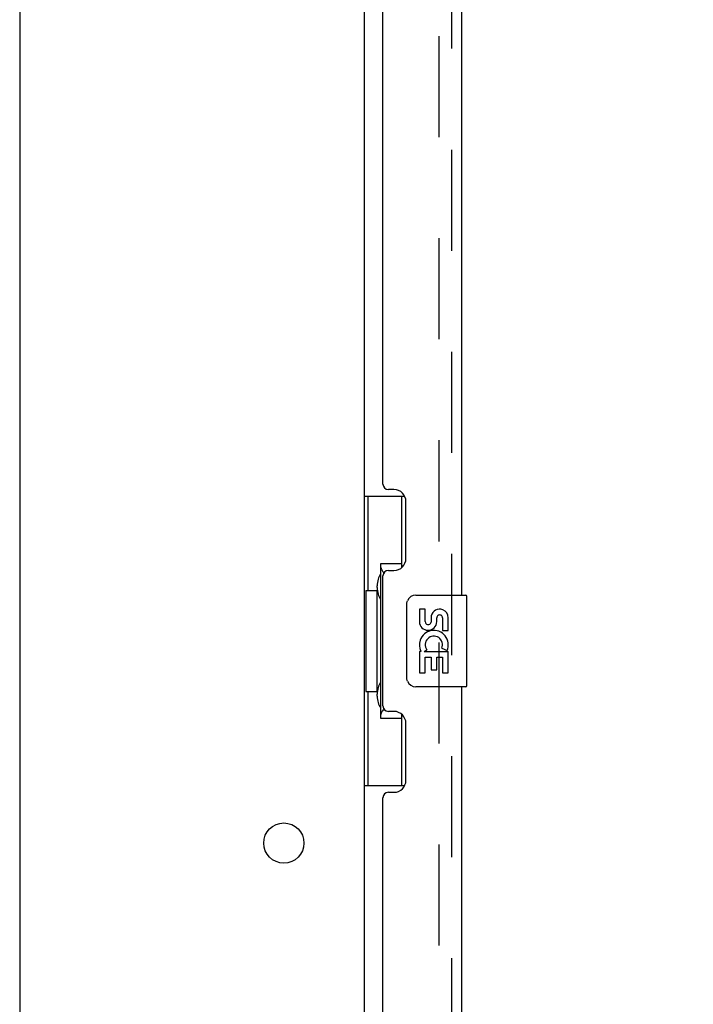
# Model space of a CAD drawing. Header units: inches. Extents: x 0 to 200, y 0 to 129.
# Tile 39 of 97: x 27 to 35, y 54 to 64. Entities that reach past the tile are written whole.
import ezdxf

# ---------------------------------------------------------------- set-up
doc = ezdxf.new("R2010")
doc.units = ezdxf.units.IN
doc.header["$LTSCALE"] = 11
doc.header["$MEASUREMENT"] = 0
doc.linetypes.add('HIDDEN', pattern=[0.2, 0.1, -0.1])
doc.layers.get('0').update_dxf_attribs({"linetype": 'CONTINUOUS'})
for name, color, linetype in [('DEFAULT_2', 8, 'HIDDEN'), ('DIMENSIONS', 7, 'CONTINUOUS'), ('DOOR_ASSEMBLY', 7, 'CONTINUOUS')]:
    doc.layers.add(name, color=color, linetype=linetype)
doc.styles.get("Standard").update_dxf_attribs({"font": 'arial.ttf'})
doc.dimstyles.new('DIMSTYLE_1', dxfattribs={"dimtxt": 0.882353, "dimasz": 1.176471, "dimexe": 0.09, "dimexo": 0.07, "dimgap": 0.0375, "dimtad": 0, "dimtih": 1, "dimtoh": 1, "dimzin": 4, "dimdsep": 46, "dimtxsty": 'Standard', "dimblk": '_FILLED', "dimblk1": '_FILLED', "dimblk2": '_FILLED', "dimcen": 0.09, "dimadec": 3, "dimazin": 1, "dimtfac": 1, "dimtdec": 3, "dimtofl": 0, "dimtmove": 0, "dimatfit": 3, "dimldrblk": '_FILLED', "dimfxl": 0, "dimtolj": 1, "dimtzin": 4, "dimarcsym": 0})

# ---------------------------------------------------------------- blocks, each defined once
blk = doc.blocks.new('_FILLED')
at = {"color": 0, "linetype": 'ByBlock'}
blk.add_solid([(0, 0), (-1, 0.2), (-1, -0.2)], dxfattribs=at)
blk = doc.blocks.new('*D9')
at = {"layer": 'DIMENSIONS', "color": 2, "linetype": 'Continuous'}
for p, q in [((32.707, 80.042), (37.889, 80.042)), ((36.83, 80.042), (36.83, 50.267)), ((36.83, 17.542), (36.83, 47.179)), ((32.707, 17.542), (37.889, 17.542))]:
    blk.add_line(p, q, dxfattribs=at)
at = {"layer": 'DIMENSIONS', "color": 2, "linetype": 'Continuous', "xscale": 1.1764705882, "yscale": 1.1764705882, "zscale": 1.1764705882}
for p, rotation in [((36.83, 80.042), 90), ((36.83, 17.542), 270)]:
    blk.add_blockref('_FILLED', p, dxfattribs=dict(at, rotation=rotation))
at = {"layer": 'DIMENSIONS', "color": 2, "linetype": 'Continuous', "insert": (36.83, 49.826), "char_height": 0.8824, "width": 3.69342, "attachment_point": 2, "line_spacing_factor": 0.9}
blk.add_mtext('62.50\\PDOOR', dxfattribs=at)

msp = doc.modelspace()

# ---------------------------------------------------------------- linework, layer by layer
at = {"color": 3, "linetype": 'Continuous'}
for p, q in [((31.072, 79.344), (31.072, 18.24)), ((27.322, 79.292), (27.322, 16.917))]:
    msp.add_line(p, q, dxfattribs=at)
msp.add_circle((30.197, 55.342), 0.219, dxfattribs=at)
at = {"layer": 'DEFAULT_2', "color": 8, "linetype": 'HIDDEN'}
msp.add_line((31.884, 79.526), (31.884, 18.058), dxfattribs=at)
at = {"layer": 'DOOR_ASSEMBLY', "color": 8, "linetype": 'HIDDEN'}
msp.add_line((32.026, 17.789), (32.026, 79.796), dxfattribs=at)
at = {"layer": 'DOOR_ASSEMBLY', "color": 3, "linetype": 'Continuous'}
for p, q in [((32.13, 74.542), (32.13, 58.042)), ((31.276, 59.25), (31.276, 73.335)), ((31.396, 59.19), (31.336, 59.19)), ((31.526, 58.44), (31.526, 59.06)), ((31.336, 58.31), (31.396, 58.31)), ((31.276, 56.835), (31.276, 58.25)), ((32.13, 57.042), (32.13, 40.542)), ((31.396, 56.775), (31.336, 56.775)), ((31.526, 56.025), (31.526, 56.645)), ((31.276, 41.75), (31.276, 55.835)), ((31.336, 55.895), (31.396, 55.895))]:
    msp.add_line(p, q, dxfattribs=at)
at = {"layer": 'DOOR_ASSEMBLY', "color": 7, "linetype": 'Continuous'}
for p, q in [((31.072, 59.117), (31.512, 59.117)), ((31.111, 59.117), (31.111, 58.092)), ((31.476, 59.117), (31.476, 58.337)), ((31.249, 58.382), (31.249, 56.702)), ((31.476, 58.382), (31.249, 58.382)), ((31.089, 58.092), (31.089, 56.992)), ((31.089, 58.092), (31.212, 58.092)), ((31.212, 58.122), (31.212, 58.143)), ((31.212, 56.992), (31.212, 58.092)), ((31.635, 58.042), (32.175, 58.042)), ((32.19, 57.057), (32.19, 58.027)), ((31.535, 57.142), (31.535, 57.942)), ((31.672, 57.888), (31.672, 57.752)), ((31.735, 57.888), (31.672, 57.888)), ((31.735, 57.752), (31.735, 57.888)), ((31.8, 57.814), (31.801, 57.745)), ((31.861, 57.752), (31.861, 57.794)), ((31.924, 57.794), (31.924, 57.657)), ((31.987, 57.657), (31.987, 57.794)), ((31.924, 57.657), (31.987, 57.657)), ((31.725, 57.427), (31.752, 57.446)), ((31.916, 57.463), (31.974, 57.438)), ((31.672, 57.427), (31.672, 57.196)), ((31.691, 57.427), (31.672, 57.427)), ((31.725, 57.427), (31.987, 57.427)), ((31.735, 57.196), (31.735, 57.364)), ((31.735, 57.364), (31.8, 57.364)), ((31.8, 57.364), (31.8, 57.228)), ((31.861, 57.228), (31.861, 57.364)), ((31.861, 57.364), (31.924, 57.364)), ((31.924, 57.364), (31.924, 57.196)), ((31.987, 57.196), (31.987, 57.427)), ((31.8, 57.228), (31.861, 57.228)), ((31.672, 57.196), (31.735, 57.196)), ((31.924, 57.196), (31.987, 57.196)), ((32.175, 57.042), (31.635, 57.042)), ((31.089, 56.992), (31.212, 56.992)), ((31.111, 56.992), (31.111, 55.967)), ((31.212, 56.941), (31.212, 56.962)), ((31.249, 56.702), (31.476, 56.702)), ((31.476, 56.747), (31.476, 55.967)), ((31.072, 55.967), (31.512, 55.967))]:
    msp.add_line(p, q, dxfattribs=at)
for points in [[(31.249, 58.358), (31.249, 58.355), (31.25, 58.351), (31.25, 58.347), (31.252, 58.343), (31.253, 58.338), (31.255, 58.333), (31.258, 58.328), (31.261, 58.322), (31.264, 58.315), (31.268, 58.308), (31.272, 58.301), (31.277, 58.293), (31.282, 58.285), (31.285, 58.281)], [(31.535, 57.942), (31.535, 57.948), (31.536, 57.955), (31.537, 57.961), (31.538, 57.967), (31.54, 57.973), (31.542, 57.978)], [(31.542, 57.106), (31.54, 57.112), (31.538, 57.117), (31.537, 57.123), (31.536, 57.13), (31.535, 57.136), (31.535, 57.142)], [(31.285, 56.803), (31.282, 56.799), (31.277, 56.791), (31.272, 56.783), (31.268, 56.776), (31.264, 56.769), (31.261, 56.763), (31.258, 56.757), (31.255, 56.751), (31.253, 56.746), (31.252, 56.741), (31.25, 56.737), (31.25, 56.733), (31.249, 56.729), (31.249, 56.726)]]:
    msp.add_lwpolyline(points, dxfattribs=at)
at = {"layer": 'DOOR_ASSEMBLY', "color": 3, "linetype": 'Continuous'}
for centre, radius, start, end in [((31.336, 59.25), 0.06, 180, 270), ((31.396, 59.06), 0.13, 0, 90), ((31.396, 58.44), 0.13, 270, 360), ((31.336, 58.25), 0.06, 90, 180), ((31.336, 56.835), 0.06, 180, 270), ((31.396, 56.645), 0.13, 0, 90), ((31.396, 56.025), 0.13, 270, 360), ((31.336, 55.835), 0.06, 90, 180)]:
    msp.add_arc(centre, radius, start, end, dxfattribs=at)
at = {"layer": 'DOOR_ASSEMBLY', "color": 7, "linetype": 'Continuous'}
for centre, radius, start, end in [((31.635, 57.942), 0.1, 90, 158.7946), ((32.175, 58.027), 0.015, 0, 90), ((31.893, 57.794), 0.0943, 68.6999, 167.4338), ((31.893, 57.794), 0.0943, 0, 68.6704), ((31.893, 57.794), 0.0314, 0, 180.0485), ((31.767, 57.752), 0.0943, 180, 360), ((31.83, 57.5), 0.157, 336.5966, 161.8791), ((31.767, 57.752), 0.0314, 180, 261.2295), ((31.766, 57.756), 0.0362, 263.4285, 341.7628), ((31.826, 57.5), 0.154, 161.4199, 206.1963), ((31.83, 57.5), 0.0943, 336.5966, 215.1122), ((31.83, 57.5), 0.157, 205.737, 207.8532), ((31.635, 57.142), 0.1, 201.205, 270), ((32.175, 57.057), 0.015, 270, 360)]:
    msp.add_arc(centre, radius, start, end, dxfattribs=at)
for centre, start_param, end_param in [((31.316, 58.133), 0.699287, 1.51401), ((31.316, 58.133), -4.655602, -3.84088), ((31.316, 56.952), 0.699287, 1.51401), ((31.316, 56.952), -4.655602, -3.84088)]:
    msp.add_ellipse(centre, major_axis=(0, 0.18), ratio=0.579493, start_param=start_param, end_param=end_param, dxfattribs=at)

# ---------------------------------------------------------------- dimensions: what is measured, and where the dimension line sits
at = {"layer": 'DIMENSIONS', "color": 2, "linetype": 'Continuous'}
dim = msp.add_linear_dim(base=(36.83, 17.542), p1=(32.637, 80.042), p2=(32.637, 17.542), angle=270, text='<>\\PDOOR', dimstyle='DIMSTYLE_1', dxfattribs=at)
dim.commit()
dim.dimension.update_dxf_attribs({"geometry": '*D9', "text_midpoint": (36.83, 48.723), "dimtype": 160})

doc.saveas('drawing.dxf')
